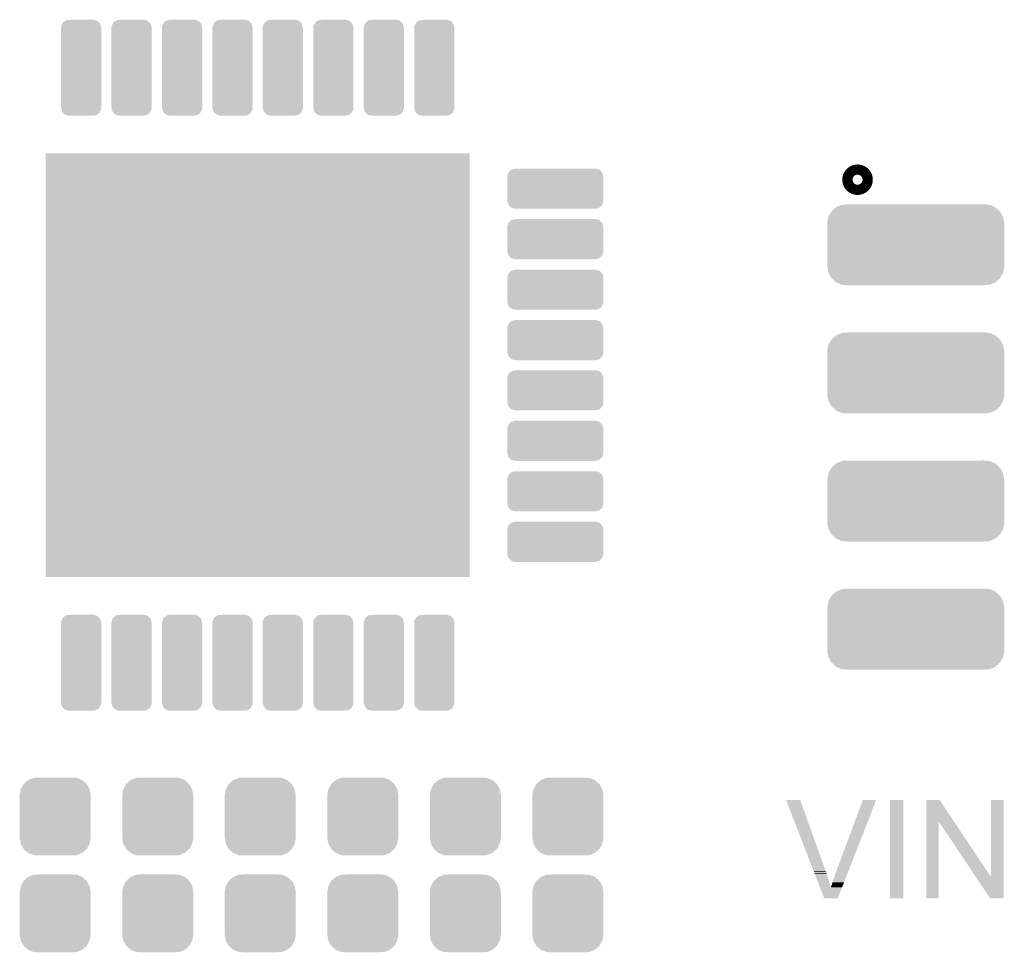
# Model space of a CAD drawing. Extents: x -1.3 to 24.2, y -3.9 to 39.2.
# Tile 22 of 26: x 5.4 to 15.2, y 20.2 to 29.4. Entities that reach past the tile are written whole.
import ezdxf

# ---------------------------------------------------------------- set-up
doc = ezdxf.new("R2010")
doc.units = 0
doc.layers.get('0').update_dxf_attribs({"linetype": 'CONTINUOUS'})
doc.layers.add('SOLIDSWITCH_10_CLICK_V101_GTO', color=14, linetype='CONTINUOUS')
doc.layers.add('SOLIDSWITCH_10_CLICK_V101_GTS', color=12, linetype='CONTINUOUS')

# ---------------------------------------------------------------- blocks, each defined once
blk = doc.blocks.new('CUSTOM_59')
blk.add_solid([(-2.10058, -2.10058), (-2.10058, 2.10058), (2.10058, -2.10058), (2.10058, 2.10058)])
blk = doc.blocks.new('CUSTOM_60')
for points in [[(-0.433856, 0.19), (-0.395444, 0.199276), (0.429824, 0.19), (0.400624, 0.199276)], [(-0.395444, 0.199276), (-0.39497, 0.19939), (0.400624, 0.199276), (0.39497, 0.19939)], [(-0.47625, 0.11938), (-0.47605, 0.125032), (0.47625, 0.11938), (0.474792, 0.125032)], [(-0.47498, 0.105182), (-0.47625, 0.11938), (0.47498, 0.105182), (0.47625, 0.11938)], [(-0.47605, 0.125032), (-0.464964, 0.158112), (0.474792, 0.125032), (0.466248, 0.158112)], [(-0.47498, 0.10518), (-0.47498, 0.105182), (0.47498, 0.10518), (0.47498, 0.105182)], [(-0.47498, -0.10518), (-0.47498, 0.10518), (0.47498, -0.10518), (0.47498, 0.10518)], [(-0.464964, 0.158112), (-0.463338, 0.162962), (0.466248, 0.158112), (0.461658, 0.162962)], [(-0.463338, 0.162962), (-0.43695, 0.187164), (0.461658, 0.162962), (0.43875, 0.187164)], [(-0.43695, 0.187164), (-0.433856, 0.19), (0.43875, 0.187164), (0.429824, 0.19)], [(-0.47625, -0.11938), (-0.474982, -0.105182), (0.47625, -0.11938), (0.47498, -0.105182)], [(-0.47479, -0.125032), (-0.47625, -0.11938), (0.47605, -0.125032), (0.47625, -0.11938)], [(-0.474982, -0.105182), (-0.47498, -0.10518), (0.47498, -0.105182), (0.47498, -0.10518)], [(-0.466248, -0.158112), (-0.47479, -0.125032), (0.464962, -0.158112), (0.47605, -0.125032)], [(-0.461656, -0.162962), (-0.466248, -0.158112), (0.463338, -0.162962), (0.464962, -0.158112)], [(-0.43875, -0.187164), (-0.461656, -0.162962), (0.436948, -0.187164), (0.463338, -0.162962)], [(-0.429822, -0.19), (-0.43875, -0.187164), (0.433856, -0.19), (0.436948, -0.187164)], [(-0.400624, -0.199276), (-0.429822, -0.19), (0.395442, -0.199276), (0.433856, -0.19)], [(-0.39497, -0.19939), (-0.400624, -0.199276), (0.39497, -0.19939), (0.395442, -0.199276)]]:
    blk.add_solid(points)
blk = doc.blocks.new('CUSTOM_61')
for points in [[(-0.19939, 0.39624), (-0.19722, 0.41474), (0.19939, 0.39624), (0.194614, 0.41474)], [(-0.19939, 0.39497), (-0.19939, 0.39624), (0.19939, 0.39497), (0.19939, 0.39624)], [(-0.19939, -0.39497), (-0.19939, 0.39497), (0.19939, -0.39497), (0.19939, 0.39497)], [(-0.19722, 0.41474), (-0.186536, 0.43497), (0.194614, 0.41474), (0.189388, 0.43497)], [(-0.186536, 0.43497), (-0.178538, 0.450108), (0.189388, 0.43497), (0.175058, 0.450108)], [(-0.178538, 0.450108), (-0.157284, 0.464018), (0.175058, 0.450108), (0.16189, 0.464018)], [(-0.157284, 0.464018), (-0.145068, 0.472012), (0.16189, 0.464018), (0.13672, 0.472012)], [(-0.145068, 0.472012), (-0.10518, 0.47498), (0.13672, 0.472012), (0.127376, 0.47498)], [(0.10518, 0.47498), (0.123766, 0.476126), (0.127376, 0.47498), (0.123766, 0.476126)], [(-0.19939, -0.39624), (-0.19939, -0.39497), (0.19939, -0.39624), (0.19939, -0.39497)], [(-0.194614, -0.414734), (-0.19939, -0.39624), (0.197222, -0.414734), (0.19939, -0.39624)], [(-0.18939, -0.43497), (-0.194614, -0.414734), (0.186532, -0.43497), (0.197222, -0.414734)], [(-0.175064, -0.450104), (-0.18939, -0.43497), (0.17854, -0.450104), (0.186532, -0.43497)], [(-0.161894, -0.46402), (-0.175064, -0.450104), (0.157278, -0.46402), (0.17854, -0.450104)], [(-0.136728, -0.472012), (-0.161894, -0.46402), (0.14507, -0.472012), (0.157278, -0.46402)], [(-0.127384, -0.47498), (-0.136728, -0.472012), (0.10518, -0.47498), (0.14507, -0.472012)], [(-0.12377, -0.476128), (-0.127384, -0.47498), (-0.12377, -0.476128), (-0.10518, -0.47498)]]:
    blk.add_solid(points)
blk = doc.blocks.new('CUSTOM_62')
for points in [[(-0.341452, 0.269636), (-0.313432, 0.320688), (0.341702, 0.269636), (0.313176, 0.320688)], [(-0.313432, 0.320688), (-0.312264, 0.321732), (0.313176, 0.320688), (0.312592, 0.321732)], [(-0.312264, 0.321732), (-0.26893, 0.360448), (0.312592, 0.321732), (0.268592, 0.360448)], [(-0.26893, 0.360448), (-0.267216, 0.361152), (0.268592, 0.360448), (0.26779, 0.361152)], [(-0.267216, 0.361152), (-0.213724, 0.383108), (0.26779, 0.361152), (0.21312, 0.383108)], [(-0.213724, 0.383108), (-0.20803, 0.383392), (0.21312, 0.383108), (0.212412, 0.383392)], [(-0.20803, 0.383392), (-0.154122, 0.38608), (0.212412, 0.383392), (0.154132, 0.38608)], [(-0.35179, 0.21082), (-0.342144, 0.268372), (0.35179, 0.21082), (0.34192, 0.268372)], [(-0.35179, 0.20955), (-0.35179, 0.21082), (0.35179, 0.20955), (0.35179, 0.21082)], [(-0.35179, -0.20955), (-0.35179, 0.20955), (0.35179, -0.20955), (0.35179, 0.20955)], [(-0.342144, 0.268372), (-0.341452, 0.269636), (0.34192, 0.268372), (0.341702, 0.269636)], [(-0.35179, -0.21082), (-0.35179, -0.20955), (0.35179, -0.21082), (0.35179, -0.20955)], [(-0.34192, -0.268358), (-0.35179, -0.21082), (0.342148, -0.268358), (0.35179, -0.21082)], [(-0.341702, -0.269636), (-0.34192, -0.268358), (0.341446, -0.269636), (0.342148, -0.268358)], [(-0.313184, -0.320676), (-0.341702, -0.269636), (0.31344, -0.320676), (0.341446, -0.269636)], [(-0.312594, -0.321732), (-0.313184, -0.320676), (0.312258, -0.321732), (0.31344, -0.320676)], [(-0.268602, -0.36044), (-0.312594, -0.321732), (0.26894, -0.36044), (0.312258, -0.321732)], [(-0.267792, -0.361154), (-0.268602, -0.36044), (0.2672, -0.361154), (0.26894, -0.36044)], [(-0.213136, -0.383104), (-0.267792, -0.361154), (0.213734, -0.383104), (0.2672, -0.361154)], [(-0.212414, -0.383394), (-0.213136, -0.383104), (0.207926, -0.383394), (0.213734, -0.383104)], [(-0.154122, -0.38608), (-0.212414, -0.383394), (0.154132, -0.38608), (0.207926, -0.383394)]]:
    blk.add_solid(points)
blk = doc.blocks.new('CUSTOM_65')
for points in [[(-0.783834, 0.375636), (-0.732468, 0.395778), (0.780338, 0.375636), (0.736446, 0.395778)], [(-0.732468, 0.395778), (-0.725912, 0.398348), (0.736446, 0.395778), (0.711906, 0.398348)], [(-0.725912, 0.398348), (-0.663766, 0.40132), (0.711906, 0.398348), (0.683524, 0.40132)], [(0.663766, 0.40132), (0.674566, 0.402258), (0.683524, 0.40132), (0.674566, 0.402258)], [(-0.863714, 0.282386), (-0.836558, 0.327142), (0.862066, 0.282386), (0.838258, 0.327142)], [(-0.836558, 0.327142), (-0.83144, 0.335576), (0.838258, 0.327142), (0.829316, 0.335576)], [(-0.83144, 0.335576), (-0.790738, 0.369828), (0.829316, 0.335576), (0.792994, 0.369828)], [(-0.790738, 0.369828), (-0.783834, 0.375636), (0.792994, 0.369828), (0.780338, 0.375636)], [(-0.87757, 0.21082), (-0.877262, 0.221662), (0.87757, 0.21082), (0.875788, 0.221662)], [(-0.876324, 0.189212), (-0.87757, 0.21082), (0.8763, 0.189212), (0.87757, 0.21082)], [(-0.877262, 0.221662), (-0.865984, 0.272212), (0.875788, 0.221662), (0.867476, 0.272212)], [(-0.865984, 0.272212), (-0.863714, 0.282386), (0.867476, 0.272212), (0.862066, 0.282386)], [(-0.8763, 0.188786), (-0.876324, 0.189212), (0.8763, 0.188786), (0.8763, 0.189212)], [(-0.8763, -0.18921), (-0.8763, 0.188786), (0.8763, -0.18921), (0.8763, 0.188786)], [(-0.87757, -0.21082), (-0.8763, -0.18921), (0.87757, -0.21082), (0.8763, -0.18921)], [(-0.875788, -0.221658), (-0.87757, -0.21082), (0.877264, -0.221658), (0.87757, -0.21082)], [(-0.867476, -0.272212), (-0.875788, -0.221658), (0.865984, -0.272212), (0.877264, -0.221658)], [(-0.862066, -0.282382), (-0.867476, -0.272212), (0.863716, -0.282382), (0.865984, -0.272212)], [(-0.83826, -0.327142), (-0.862066, -0.282382), (0.836558, -0.327142), (0.863716, -0.282382)], [(-0.829318, -0.335574), (-0.83826, -0.327142), (0.831442, -0.335574), (0.836558, -0.327142)], [(-0.792996, -0.36983), (-0.829318, -0.335574), (0.790732, -0.36983), (0.831442, -0.335574)], [(-0.780348, -0.375634), (-0.792996, -0.36983), (0.783836, -0.375634), (0.790732, -0.36983)], [(-0.73645, -0.39578), (-0.780348, -0.375634), (0.732456, -0.39578), (0.783836, -0.375634)], [(-0.711946, -0.398346), (-0.73645, -0.39578), (0.725912, -0.398346), (0.732456, -0.39578)], [(-0.683548, -0.40132), (-0.711946, -0.398346), (0.663766, -0.40132), (0.725912, -0.398346)], [(-0.674572, -0.40226), (-0.683548, -0.40132), (-0.674572, -0.40226), (-0.663766, -0.40132)]]:
    blk.add_solid(points)

msp = doc.modelspace()

# ---------------------------------------------------------------- linework, layer by layer
at = {"layer": 'SOLIDSWITCH_10_CLICK_V101_GTO', "const_width": 0.20066}
msp.add_lwpolyline([(13.6652, 27.82316, 1), (13.7668, 27.82316, 1)], format="xyb", close=True, dxfattribs=at)
at = {"layer": 'SOLIDSWITCH_10_CLICK_V101_GTO'}
for points in [[(13.007376, 21.676342), (13.00737, 21.676356), (13.147044, 21.676342), (13.00737, 21.676356)], [(13.282326, 20.967696), (13.007376, 21.676342), (13.40104, 20.967696), (13.147044, 21.676342)], [(13.50518, 20.9677), (13.769346, 21.676328), (13.624586, 20.9677), (13.901408, 21.676328)], [(13.769346, 21.676328), (13.769358, 21.67636), (13.901408, 21.676328), (13.769358, 21.67636)], [(14.03858, 20.701024), (14.038602, 21.676336), (14.168096, 20.701024), (14.16812, 21.676336)], [(14.038602, 21.676336), (14.038604, 21.67636), (14.16812, 21.676336), (14.038604, 21.67636)], [(14.396738, 21.465462), (14.396742, 21.676352), (14.669178, 21.465462), (14.528802, 21.676352)], [(14.396742, 21.676352), (14.396744, 21.67636), (14.528802, 21.676352), (14.396744, 21.67636)], [(15.03934, 20.909358), (15.039362, 21.676336), (15.16378, 20.909358), (15.1638, 21.676336)], [(15.039362, 21.676336), (15.039364, 21.67636), (15.1638, 21.676336), (15.039364, 21.67636)], [(14.39672, 20.701024), (14.396738, 21.465462), (14.518616, 20.701024), (14.51864, 21.465462)], [(14.890034, 20.909358), (14.51864, 21.465462), (15.03934, 20.909358), (14.669178, 21.465462)], [(13.283314, 20.965154), (13.282326, 20.967696), (13.401046, 20.965154), (13.40104, 20.967696)], [(13.284298, 20.962616), (13.283314, 20.965154), (13.40358, 20.962616), (13.401046, 20.965154)], [(13.285284, 20.960074), (13.284298, 20.962616), (13.403584, 20.960074), (13.40358, 20.962616)], [(13.28824, 20.952458), (13.285284, 20.960074), (13.40866, 20.952458), (13.403584, 20.960074)], [(13.291196, 20.944838), (13.28824, 20.952458), (13.408662, 20.944838), (13.40866, 20.952458)], [(13.31189, 20.8915), (13.291196, 20.944838), (13.42644, 20.8915), (13.408662, 20.944838)], [(13.32273, 20.86356), (13.31189, 20.8915), (13.436598, 20.86356), (13.42644, 20.8915)], [(13.46708, 20.858478), (13.474698, 20.88388), (13.581918, 20.858478), (13.591842, 20.88388)], [(13.474698, 20.88388), (13.484862, 20.90928), (13.591842, 20.88388), (13.601764, 20.90928)], [(13.484862, 20.90928), (13.49248, 20.937222), (13.601764, 20.90928), (13.61268, 20.937222)], [(13.49248, 20.937222), (13.50518, 20.9677), (13.61268, 20.937222), (13.624586, 20.9677)], [(15.029178, 20.701008), (14.890034, 20.909358), (15.163776, 20.701008), (15.16378, 20.909358)], [(13.344342, 20.807858), (13.32273, 20.86356), (13.45184, 20.807858), (13.436598, 20.86356)], [(13.385796, 20.701016), (13.344342, 20.807858), (13.520408, 20.701016), (13.562144, 20.807858)], [(13.45184, 20.807858), (13.451846, 20.810226), (13.562144, 20.807858), (13.56307, 20.810226)], [(13.451846, 20.810226), (13.45438, 20.812764), (13.56307, 20.810226), (13.56406, 20.812764)], [(13.45438, 20.812764), (13.454382, 20.817844), (13.56406, 20.812764), (13.566046, 20.817844)], [(13.454382, 20.817844), (13.45692, 20.822922), (13.566046, 20.817844), (13.56803, 20.822922)], [(13.45692, 20.822922), (13.461998, 20.83816), (13.56803, 20.822922), (13.573982, 20.83816)], [(13.461998, 20.83816), (13.46708, 20.858478), (13.573982, 20.83816), (13.581918, 20.858478)], [(13.520402, 20.701), (13.385796, 20.701016), (13.520402, 20.701), (13.520408, 20.701016)], [(14.168096, 20.701), (14.03858, 20.701024), (14.168096, 20.701), (14.168096, 20.701024)], [(14.518616, 20.701), (14.39672, 20.701024), (14.518616, 20.701), (14.518616, 20.701024)], [(15.163776, 20.701), (15.029178, 20.701008), (15.163776, 20.701), (15.163776, 20.701008)]]:
    msp.add_solid(points, dxfattribs=at)

# ---------------------------------------------------------------- block references
at = {"layer": 'SOLIDSWITCH_10_CLICK_V101_GTS'}
for name, p in [('CUSTOM_61', (6.02234, 28.93314)), ('CUSTOM_61', (6.52272, 28.93314)), ('CUSTOM_61', (7.0231, 28.93314)), ('CUSTOM_61', (7.52348, 28.93314)), ('CUSTOM_61', (8.02132, 28.93314)), ('CUSTOM_61', (8.5217, 28.93314)), ('CUSTOM_61', (9.02208, 28.93314)), ('CUSTOM_61', (9.52246, 28.93314)), ('CUSTOM_59', (7.7724, 25.9842)), ('CUSTOM_60', (10.72134, 27.73426)), ('CUSTOM_65', (14.29258, 27.178)), ('CUSTOM_60', (10.72134, 27.23388)), ('CUSTOM_60', (10.72134, 26.7335)), ('CUSTOM_60', (10.72134, 26.23312)), ('CUSTOM_65', (14.29258, 25.908)), ('CUSTOM_60', (10.72134, 25.73528)), ('CUSTOM_60', (10.72134, 25.2349)), ('CUSTOM_65', (14.29258, 24.638)), ('CUSTOM_60', (10.72134, 24.73452)), ('CUSTOM_60', (10.72134, 24.23414)), ('CUSTOM_65', (14.29258, 23.368)), ('CUSTOM_61', (6.02234, 23.03526)), ('CUSTOM_61', (6.52272, 23.03526)), ('CUSTOM_61', (7.0231, 23.03526)), ('CUSTOM_61', (7.52348, 23.03526)), ('CUSTOM_61', (8.02132, 23.03526)), ('CUSTOM_61', (8.5217, 23.03526)), ('CUSTOM_61', (9.02208, 23.03526)), ('CUSTOM_61', (9.52246, 23.03526)), ('CUSTOM_62', (5.7658, 21.51126)), ('CUSTOM_62', (6.7818, 21.51126)), ('CUSTOM_62', (7.7978, 21.51126)), ('CUSTOM_62', (8.8138, 21.51126)), ('CUSTOM_62', (9.8298, 21.51126)), ('CUSTOM_62', (10.8458, 21.51126)), ('CUSTOM_62', (5.7658, 20.55114)), ('CUSTOM_62', (6.7818, 20.55114)), ('CUSTOM_62', (7.7978, 20.55114)), ('CUSTOM_62', (8.8138, 20.55114)), ('CUSTOM_62', (9.8298, 20.55114)), ('CUSTOM_62', (10.8458, 20.55114))]:
    msp.add_blockref(name, p, dxfattribs=at)

doc.saveas('drawing.dxf')
